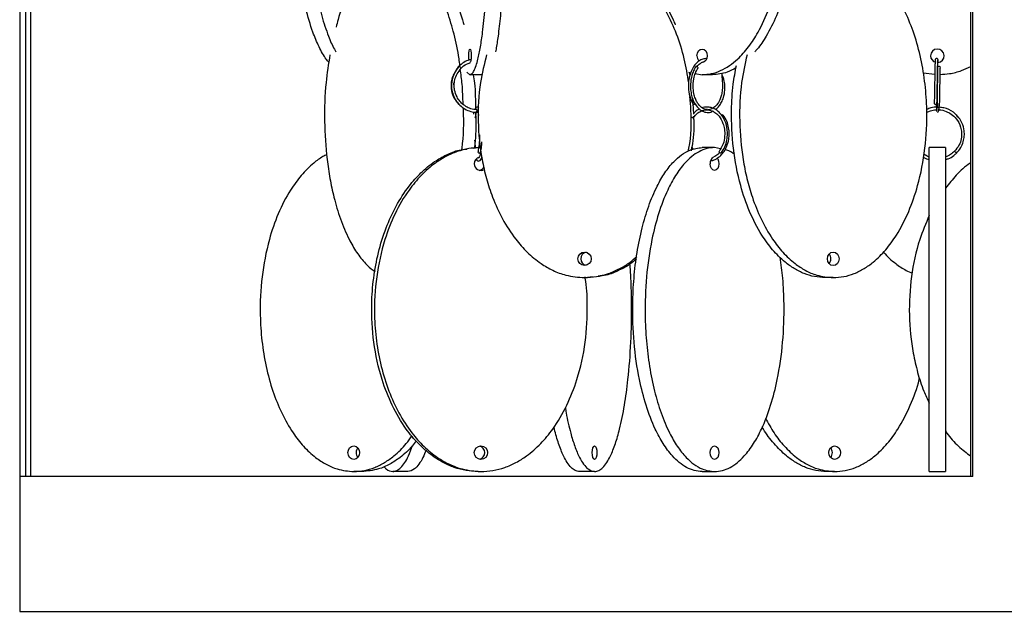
# Model space of a CAD drawing. Header units: millimetres. Extents: x 331 to 1634, y 417 to 1709.
# Tile 1 of 142: x 424 to 606, y 417 to 527. Entities that reach past the tile are written whole.
import ezdxf

# ---------------------------------------------------------------- set-up
doc = ezdxf.new("R2010")
doc.units = ezdxf.units.MM

msp = doc.modelspace()

# ---------------------------------------------------------------- linework, layer by layer
at = {"color": 7, "linetype": 'Continuous', "lineweight": 25}
for p, q in [((599.99, 442.16), (599.99, 671.7)), ((423.7, 442.16), (423.7, 544.27)), ((424.7, 442.16), (424.7, 538.75)), ((425.65, 442.16), (425.65, 535.85)), ((599.61, 442.16), (599.61, 536.08)), ((506.34, 516.99), (506.91, 516.55)), ((509.17, 516.55), (506.91, 516.55)), ((547.36, 516.99), (547.78, 516.92)), ((547.51, 516.97), (547.63, 516.41)), ((548.62, 516.77), (549.88, 516.55)), ((551.81, 516.55), (549.88, 516.55)), ((590.79, 516.9), (592.94, 516.62)), ((503.93, 514.65), (503.94, 515.04)), ((548.1, 512.22), (548.26, 509.25)), ((596.6, 508.73), (596.76, 508.53)), ((597.15, 508.82), (596.95, 509.09)), ((507.49, 502.93), (508.42, 503.05)), ((508.94, 503.05), (508.42, 503.05)), ((548.27, 502.71), (547.98, 503.2)), ((552.19, 503.05), (549.89, 503.05)), ((553.27, 502.83), (552.19, 503.05)), ((594.92, 503.05), (591.92, 503.05)), ((528.13, 478.96), (528.65, 478.96)), ((529.59, 479.09), (528.65, 478.96)), ((574.14, 478.96), (572.64, 478.96)), ((486.91, 443.05), (485.41, 443.05)), ((495.43, 443.05), (492.61, 443.05)), ((508.42, 443.05), (508.94, 443.05)), ((529.99, 443.05), (527.17, 443.05)), ((549.89, 443.05), (552.19, 443.05)), ((574.41, 443.05), (572.91, 443.05)), ((591.92, 443.05), (594.92, 443.05)), ((423.58, 442.16), (423.58, 417.16)), ((599.99, 442.16), (423.58, 442.16)), ((423.58, 417.16), (678.58, 417.16))]:
    msp.add_line(p, q, dxfattribs=at)
at = {"color": 7, "linetype": 'Continuous', "lineweight": 25, "flags": 128}
for points in [[(506.69, 520.05), (506.71, 520.53), (506.76, 520.94), (506.83, 521.21), (506.91, 521.3), (506.99, 521.21), (507.06, 520.94), (507.11, 520.53), (507.13, 520.05), (507.11, 519.57), (507.06, 519.17), (506.99, 518.9), (506.91, 518.8), (506.89, 518.81)], [(548.92, 520.05), (549, 520.53), (549.21, 520.94), (549.52, 521.21), (549.88, 521.3), (550.25, 521.21), (550.56, 520.94), (550.77, 520.53), (550.84, 520.05), (550.77, 519.57), (550.56, 519.17), (550.25, 518.9), (549.88, 518.8), (549.81, 518.81)], [(506.74, 519.24), (506.71, 519.57), (506.69, 520.05)], [(505.23, 517.78), (505.28, 517.75), (505.3, 517.73), (505.31, 517.75), (505.28, 517.78), (505.23, 517.84), (505.17, 517.91), (505.1, 517.98), (505.04, 518.03), (504.99, 518.07), (504.96, 518.09), (504.96, 518.09)], [(549.11, 517.76), (549.13, 517.78), (549.14, 517.84), (549.11, 517.91), (549.05, 517.98), (548.97, 518.03), (548.88, 518.07), (548.8, 518.09)], [(593.97, 517.9), (593.97, 517.91), (593.95, 517.98), (593.89, 518.03), (593.81, 518.07), (593.72, 518.09)], [(593.09, 511.02), (593, 511.03), (592.92, 511.07), (592.86, 511.13), (592.84, 511.2), (592.84, 511.2)], [(593.34, 511.2), (593.34, 511.19), (593.32, 511.12), (593.27, 511.07), (593.19, 511.03), (593.09, 511.02)], [(508.68, 502.02), (508.58, 502.03), (508.5, 502.07), (508.43, 502.13), (508.4, 502.2), (508.41, 502.26)], [(553.35, 502.02), (553.28, 502.03), (553.19, 502.07), (553.12, 502.13), (553.05, 502.2), (553.01, 502.26), (553, 502.32), (553.01, 502.35)], [(596.95, 502.02), (596.94, 502.03), (596.9, 502.07), (596.85, 502.13), (596.78, 502.2), (596.71, 502.26), (596.65, 502.32), (596.61, 502.36), (596.6, 502.37), (596.61, 502.36), (596.65, 502.32), (596.71, 502.26), (596.77, 502.19), (596.84, 502.12), (596.9, 502.07), (596.94, 502.03), (596.95, 502.02)], [(552.64, 501.09), (552.76, 500.94), (552.93, 500.53), (552.99, 500.05), (552.93, 499.57), (552.76, 499.17), (552.5, 498.9), (552.19, 498.8), (551.88, 498.9), (551.62, 499.17), (551.45, 499.57), (551.38, 500.05), (551.38, 500.05)], [(575.23, 482.46), (575.14, 481.98), (574.91, 481.58), (574.56, 481.3), (574.14, 481.21), (573.73, 481.3), (573.38, 481.58), (573.14, 481.98), (573.06, 482.46), (573.14, 482.94), (573.38, 483.34), (573.73, 483.61), (574.14, 483.71), (574.56, 483.61), (574.91, 483.34), (575.14, 482.94), (575.23, 482.46)], [(484.33, 446.55), (484.41, 447.03), (484.65, 447.44), (485, 447.71), (485.41, 447.8), (485.83, 447.71), (486.18, 447.44), (486.41, 447.03), (486.5, 446.55), (486.41, 446.07), (486.18, 445.67), (485.83, 445.4), (485.41, 445.3), (485, 445.4), (484.65, 445.67), (484.41, 446.07), (484.33, 446.55)], [(530.41, 446.55), (530.38, 446.07), (530.29, 445.67), (530.15, 445.4), (529.99, 445.3), (529.82, 445.4), (529.68, 445.67), (529.59, 446.07), (529.56, 446.55), (529.59, 447.03), (529.68, 447.44), (529.82, 447.71), (529.99, 447.8), (530.15, 447.71), (530.29, 447.44), (530.38, 447.03), (530.41, 446.55)], [(551.38, 446.55), (551.45, 447.03), (551.62, 447.44), (551.88, 447.71), (552.19, 447.8), (552.5, 447.71), (552.76, 447.44), (552.93, 447.03), (552.99, 446.55), (552.93, 446.07), (552.76, 445.67), (552.5, 445.4), (552.19, 445.3), (551.88, 445.4), (551.62, 445.67), (551.45, 446.07), (551.38, 446.55)], [(575.5, 446.55), (575.41, 446.07), (575.18, 445.67), (574.83, 445.4), (574.41, 445.3), (574, 445.4), (573.65, 445.67), (573.41, 446.07), (573.33, 446.55), (573.41, 447.03), (573.65, 447.44), (574, 447.71), (574.41, 447.8), (574.83, 447.71), (575.18, 447.44), (575.41, 447.03), (575.5, 446.55)]]:
    msp.add_lwpolyline(points, dxfattribs=at)
at = {"color": 7, "linetype": 'Continuous', "lineweight": 25}
for centre in [(528.12, 482.46), (508.95, 446.55)]:
    msp.add_circle(centre, 1.24, dxfattribs=at)
for centre, radius, start, end in [((593.42, 520.05), 1.25, 273.7082, 180), ((550.3, 520.01), 1.38, 178.0592, 223.4698), ((593.42, 520.05), 1.25, 180, 255.9481), ((593.68, 517.87), 0.222, 81.2541, 167.1118), ((548.3, 511.42), 0.401, 273.3421, 318.1963), ((553.79, 508.67), 0.418, 96.413, 134.2266), ((508.96, 500.06), 1.25, 106.4845, 180.3479), ((508.71, 502.21), 0.194, 260.5303, 339.8194), ((552.59, 500.2), 1.22, 119.3101, 187.186), ((508.94, 500.04), 1.23, 179.2433, 302.1926), ((508.41, 500.03), 1.23, 282.5205, 332.0377), ((528.67, 482.46), 1.25, 102.9051, 257.0949), ((572.4, 482.48), 1.32, 358.9847, 41.5145), ((572.4, 482.44), 1.32, 318.4855, 1.0153), ((487.16, 446.58), 1.32, 138.4855, 181.0153), ((487.16, 446.53), 1.32, 178.9847, 221.5145), ((508.4, 446.55), 1.25, 282.9051, 77.0949), ((572.67, 446.58), 1.32, 358.9847, 41.5145), ((572.67, 446.53), 1.32, 318.4855, 1.0153)]:
    msp.add_arc(centre, radius, start, end, dxfattribs=at)
for points, knots in [([(480.81, 518.84), (480.65, 519.03), (479.98, 519.82), (478.96, 521.68), (477.65, 524.78), (476.48, 528.77), (475.41, 534.16), (474.71, 540.48), (474.54, 546.82), (474.75, 552.38), (475.19, 557.11), (475.91, 561.58), (476.7, 565.22), (477.37, 567.15), (477.62, 567.86)], [0, 0, 0, 0, 0.0210207, 0.0861203, 0.151324, 0.2461943, 0.341217, 0.4722583, 0.6033975, 0.6921436, 0.7811394, 0.8697805, 0.9521767, 1, 1, 1, 1]), ([(477.95, 557.44), (477.75, 555.87), (477.25, 551.97), (477.13, 545.54), (477.42, 539.58), (477.96, 534.89), (478.57, 531.18), (479.45, 527.36), (480.58, 523.98), (481.49, 521.78), (482.01, 520.96), (482.1, 520.81)], [0, 0, 0, 0, 0.123623, 0.306275, 0.486499, 0.579366, 0.67221, 0.784196, 0.898481, 0.981504, 1, 1, 1, 1]), ([(513.26, 552.85), (513.26, 552.8), (513.35, 550.41), (513.35, 545.53), (513.26, 539.58), (513.07, 534.89), (512.86, 531.18), (512.56, 527.36), (512.16, 523.98), (511.85, 521.78), (511.67, 520.96), (511.63, 520.81)], [0, 0, 0, 0, 0.004641, 0.212091, 0.416783, 0.522258, 0.627708, 0.754897, 0.884698, 0.978993, 1, 1, 1, 1]), ([(567.03, 547.69), (567.07, 546.97), (567.24, 543.89), (566.78, 539.57), (565.98, 534.89), (565.03, 531.18), (563.69, 527.36), (561.96, 523.98), (560.57, 521.78), (559.77, 520.96), (559.62, 520.81)], [0, 0, 0, 0, 0.073743, 0.314377, 0.438372, 0.562338, 0.71186, 0.864452, 0.975304, 1, 1, 1, 1]), ([(506.91, 516.55), (507.04, 516.59), (507.3, 516.67), (507.69, 517.26), (508.06, 518.18), (508.46, 519.61), (508.87, 521.66), (509.32, 524.78), (509.73, 528.77), (510.1, 534.16), (510.33, 539.63), (510.35, 543.49), (510.35, 544.98)], [0, 0, 0, 0, 0.059844, 0.119713, 0.180293, 0.240917, 0.333418, 0.426066, 0.560868, 0.695887, 0.882085, 1, 1, 1, 1]), ([(549.88, 516.55), (550.46, 516.59), (551.63, 516.67), (553.33, 517.26), (554.95, 518.18), (556.72, 519.61), (558.54, 521.66), (560.54, 524.78), (562.34, 528.77), (563.95, 534.16), (564.92, 539.32), (565.01, 542.88), (565.04, 544.07)], [0, 0, 0, 0, 0.061326, 0.122678, 0.184758, 0.246884, 0.341676, 0.436619, 0.57476, 0.713123, 0.903933, 1, 1, 1, 1]), ([(547.4, 515.04), (547.16, 516.53), (546.66, 519.61), (545.27, 524), (543.39, 528.16), (541.19, 531.58), (538.76, 534.33), (536.41, 536.28), (534, 537.66), (531.32, 538.71), (529.3, 538.87), (528.13, 538.96)], [0, 0, 0, 0, 0.13546, 0.2783915, 0.4112532, 0.5439442, 0.6425995, 0.7411133, 0.8173336, 0.8934772, 1, 1, 1, 1]), ([(528.65, 538.96), (529.4, 538.92), (530.89, 538.84), (533.08, 538.25), (535.16, 537.33), (537.44, 535.9), (539.78, 533.85), (542.32, 530.72), (544.06, 527.98), (544.78, 526.08), (544.9, 525.77)], [0, 0, 0, 0, 0.101964, 0.20397, 0.307187, 0.410481, 0.568085, 0.725942, 0.955621, 1, 1, 1, 1]), ([(574.14, 478.96), (574.8, 479), (576.12, 479.08), (578.04, 479.67), (579.87, 480.59), (581.88, 482.02), (583.93, 484.07), (586.19, 487.19), (588.22, 491.17), (590.07, 496.57), (591.28, 502.89), (591.58, 509.23), (591.21, 514.79), (590.44, 519.52), (589.22, 524), (587.56, 528.16), (585.63, 531.58), (583.49, 534.33), (581.43, 536.28), (579.31, 537.65), (577.49, 538.52), (576.28, 538.65), (575.82, 538.7)], [0, 0, 0, 0, 0.029457, 0.058926, 0.088744, 0.118585, 0.164116, 0.20972, 0.276073, 0.342532, 0.434183, 0.525902, 0.587972, 0.650216, 0.712212, 0.76984, 0.827394, 0.870186, 0.912916, 0.945976, 0.979003, 1, 1, 1, 1]), ([(488.28, 536.96), (487.97, 536.68), (487.01, 535.81), (485.6, 533.85), (483.94, 530.75), (482.76, 527.86), (482.25, 525.81), (482.14, 525.34)], [0, 0, 0, 0, 0.110508, 0.33722, 0.570348, 0.900837, 1, 1, 1, 1]), ([(505.05, 518.19), (505, 518.63), (504.77, 520.64), (504.03, 523.99), (502.82, 528.17), (501.36, 531.55), (500.15, 533.8), (499.43, 534.68), (499.27, 534.88)], [0, 0, 0, 0, 0.069011, 0.317334, 0.548163, 0.778696, 0.950096, 1, 1, 1, 1]), ([(501.11, 535.47), (501.54, 534.93), (502.56, 533.65), (504.07, 530.7), (505.21, 527.98), (505.68, 526.08), (505.76, 525.77)], [0, 0, 0, 0, 0.21131, 0.499561, 0.918963, 1, 1, 1, 1]), ([(481.01, 520.22), (480.73, 518.52), (480.07, 514.5), (479.9, 507.95), (480.27, 501.98), (480.97, 497.3), (481.76, 493.59), (482.89, 489.78), (484.32, 486.36), (485.91, 483.58), (487.44, 481.69), (488.61, 480.54), (489.23, 480.2), (489.34, 480.14)], [0, 0, 0, 0, 0.115562, 0.273872, 0.430078, 0.510568, 0.59104, 0.688101, 0.787155, 0.859114, 0.932771, 0.988308, 1, 1, 1, 1]), ([(509.99, 520.22), (509.56, 518.52), (508.54, 514.5), (508.28, 507.95), (508.85, 501.98), (509.92, 497.3), (511.13, 493.59), (512.86, 489.78), (515.05, 486.36), (517.49, 483.59), (519.82, 481.65), (522.24, 480.26), (524.92, 479.21), (526.95, 479.05), (528.13, 478.96)], [0, 0, 0, 0, 0.102816, 0.243665, 0.382642, 0.454254, 0.52585, 0.612206, 0.700334, 0.764356, 0.829889, 0.879301, 0.930007, 1, 1, 1, 1]), ([(550.75, 519.54), (550.51, 519.52), (550, 519.49), (549.24, 519.09), (548.4, 518.28), (547.76, 517.08), (547.39, 515.6), (547.3, 514.12), (547.52, 512.47), (547.98, 511.55), (548.23, 511.06)], [0, 0, 0, 0, 0.089295, 0.18936, 0.298172, 0.46557, 0.574474, 0.699854, 0.841684, 1, 1, 1, 1]), ([(558.19, 520.22), (557.81, 518.52), (556.92, 514.5), (556.69, 507.95), (557.19, 501.98), (558.13, 497.3), (559.2, 493.59), (560.72, 489.78), (562.64, 486.36), (564.79, 483.59), (566.84, 481.65), (568.97, 480.26), (571.33, 479.21), (573.11, 479.05), (574.14, 478.96)], [0, 0, 0, 0, 0.102816, 0.243665, 0.382642, 0.454254, 0.52585, 0.612206, 0.700334, 0.764356, 0.829889, 0.879301, 0.930007, 1, 1, 1, 1]), ([(593.54, 519.29), (593.53, 519.32), (593.53, 519.37), (593.49, 519.43), (593.45, 519.48), (593.39, 519.53), (593.32, 519.55), (593.25, 519.55), (593.17, 519.53), (593.11, 519.49), (593.07, 519.44), (593.05, 519.4), (593.03, 519.35), (593.03, 519.32), (593.03, 519.3)], [0, 0, 0, 0, 0.10002, 0.193665, 0.278851, 0.354788, 0.479756, 0.578114, 0.676547, 0.78145, 0.836188, 0.891454, 0.946364, 1, 1, 1, 1]), ([(504.95, 518.09), (504.68, 517.77), (504.18, 517.18), (503.62, 515.9), (503.42, 514.49), (503.66, 513.1), (504.13, 512), (504.82, 511.07), (505.71, 510.32), (506.76, 509.8), (507.73, 509.55), (508.32, 509.58), (508.54, 509.59)], [0, 0, 0, 0, 0.104486, 0.197563, 0.348823, 0.455898, 0.550923, 0.648267, 0.74729, 0.846383, 0.945489, 1, 1, 1, 1]), ([(508.24, 510.09), (508.03, 510.09), (507.47, 510.11), (506.6, 510.4), (505.73, 510.92), (505.02, 511.61), (504.42, 512.52), (504.06, 513.54), (503.97, 514.63), (504.1, 515.66), (504.5, 516.77), (505.03, 517.4), (505.31, 517.73)], [0, 0, 0, 0, 0.062244, 0.164036, 0.263788, 0.357479, 0.448492, 0.579424, 0.664855, 0.763448, 0.875168, 1, 1, 1, 1]), ([(507.12, 519.33), (506.92, 519.3), (506.36, 519.19), (505.47, 518.63), (504.62, 517.97), (504.32, 517.34), (504.23, 517.15)], [0, 0, 0, 0, 0.1576628, 0.456175, 0.8335355, 1, 1, 1, 1]), ([(505.65, 511.06), (505.61, 512.3), (505.55, 514.5), (505.25, 516.64), (505.12, 517.57)], [0, 0, 0, 0, 0.5668, 1, 1, 1, 1]), ([(505.3, 517.75), (505.44, 517.9), (505.88, 518.39), (506.5, 518.6), (506.93, 518.75)], [0, 0, 0, 0, 0.311434, 1, 1, 1, 1]), ([(548.72, 518.06), (548.56, 517.8), (548.27, 517.29), (547.89, 516.2), (547.69, 514.9), (547.75, 513.56), (547.98, 512.45), (548.35, 511.45), (548.93, 510.55), (549.7, 509.85), (550.58, 509.53), (551.31, 509.51), (551.71, 509.73), (551.83, 509.8)], [0, 0, 0, 0, 0.080303, 0.153548, 0.2785722, 0.3798206, 0.4609571, 0.5439851, 0.6451315, 0.7493262, 0.8520745, 0.9566843, 1, 1, 1, 1]), ([(550.81, 510.1), (550.66, 510.11), (550.24, 510.13), (549.63, 510.54), (549.08, 511.19), (548.68, 511.95), (548.37, 512.86), (548.17, 514.18), (548.26, 515.6), (548.61, 516.87), (548.94, 517.45), (549.11, 517.76)], [0, 0, 0, 0, 0.073366, 0.200163, 0.311497, 0.393393, 0.487463, 0.610396, 0.780263, 0.884043, 1, 1, 1, 1]), ([(548.91, 517.99), (548.93, 518.02), (549.09, 518.29), (549.49, 518.61), (549.96, 518.91), (550.25, 518.97), (550.35, 518.99)], [0, 0, 0, 0, 0.046885, 0.439619, 0.809005, 1, 1, 1, 1]), ([(556.15, 517.81), (555.61, 517.52), (554.23, 516.76), (552.73, 516.63), (551.81, 516.55)], [0, 0, 0, 0, 0.387808, 1, 1, 1, 1]), ([(572.64, 478.96), (571.99, 479), (570.67, 479.08), (568.74, 479.67), (566.91, 480.59), (564.91, 482.02), (562.86, 484.07), (560.6, 487.19), (558.56, 491.17), (556.72, 496.57), (555.51, 502.89), (555.23, 509.23), (555.51, 514.37), (556.01, 517.09), (556.22, 518.24)], [0, 0, 0, 0, 0.046492, 0.093002, 0.140065, 0.187163, 0.259025, 0.331001, 0.435726, 0.540619, 0.685272, 0.830033, 0.927997, 1, 1, 1, 1]), ([(593.03, 519.31), (593.03, 519.3), (593.01, 519.26), (592.99, 518.81), (592.97, 518.02), (592.94, 516.9), (592.92, 515.52), (592.9, 514), (592.87, 512.45), (592.85, 511.62), (592.84, 511.2)], [0, 0, 0, 0, 0.095885, 0.209663, 0.328581, 0.452606, 0.581768, 0.716054, 0.855451, 1, 1, 1, 1]), ([(593.34, 511.19), (593.35, 511.5), (593.36, 512.13), (593.38, 513.32), (593.41, 514.66), (593.43, 516.04), (593.45, 517.35), (593.48, 518.43), (593.5, 519.15), (593.52, 519.22), (593.53, 519.25)], [0, 0, 0, 0, 0.108846, 0.222918, 0.342197, 0.466633, 0.596227, 0.730914, 0.870669, 1, 1, 1, 1]), ([(593.47, 517.92), (593.46, 517.46), (593.44, 516.64), (593.42, 515.25), (593.4, 514.16), (593.38, 513.23), (593.37, 512.28), (593.4, 511.29), (593.47, 510.55), (593.51, 510.41), (593.52, 510.37)], [0, 0, 0, 0, 0.183423, 0.331712, 0.444774, 0.527446, 0.632146, 0.771202, 0.942666, 1, 1, 1, 1]), ([(593.47, 509.56), (593.5, 509.58), (593.57, 509.62), (593.68, 509.98), (593.84, 510.81), (593.86, 512.02), (593.88, 513.31), (593.91, 514.66), (593.93, 516), (593.95, 517.12), (593.96, 517.64), (593.97, 517.9)], [0, 0, 0, 0, 0.085719, 0.163507, 0.293664, 0.46019, 0.548894, 0.668391, 0.818496, 0.905407, 1, 1, 1, 1]), ([(593.56, 518.84), (593.56, 518.85), (593.56, 519.02), (593.55, 519.22), (593.54, 519.28), (593.53, 519.32)], [0, 0, 0, 0, 0.034928, 0.517286, 1, 1, 1, 1]), ([(593.94, 516.6), (594.52, 516.63), (595.87, 516.71), (597.79, 517.21), (599.04, 517.79), (599.61, 518.06)], [0, 0, 0, 0, 0.296805, 0.682741, 1, 1, 1, 1]), ([(504.08, 516.86), (503.91, 516.58), (503.54, 515.97), (503.38, 514.82), (503.45, 513.54), (503.9, 512.17), (504.52, 511.41), (504.84, 511.02)], [0, 0, 0, 0, 0.151828, 0.33406, 0.536204, 0.758178, 1, 1, 1, 1]), ([(507.52, 516.55), (507.6, 516.04), (507.93, 513.93), (507.93, 511.75), (507.92, 510.11)], [0, 0, 0, 0, 0.24392, 1, 1, 1, 1]), ([(553.5, 516.76), (553.51, 516.53), (553.56, 515.84), (553.68, 514.74), (553.61, 513.56), (553.42, 512.63), (553.11, 511.76), (552.6, 510.9), (551.9, 510.3), (551.32, 510.03), (551.01, 510.07), (550.95, 510.08)], [0, 0, 0, 0, 0.079372, 0.236008, 0.360157, 0.453369, 0.548069, 0.685952, 0.831615, 0.968544, 1, 1, 1, 1]), ([(552.37, 510.08), (552.61, 510.28), (553.02, 510.66), (553.5, 511.45), (553.89, 512.42), (554.11, 513.5), (554.11, 514.63), (553.98, 515.49), (553.77, 516.12), (553.63, 516.37), (553.58, 516.46)], [0, 0, 0, 0, 0.162566, 0.287906, 0.428536, 0.615518, 0.737417, 0.879556, 0.958347, 1, 1, 1, 1]), ([(547.31, 502.4), (547.35, 502.57), (547.91, 505.05), (547.96, 508.47), (547.69, 511.66), (547.62, 512.49)], [0, 0, 0, 0, 0.051498, 0.752199, 1, 1, 1, 1]), ([(505.41, 502.64), (505.42, 502.73), (505.77, 505.13), (505.81, 507.77), (505.69, 510.27), (505.68, 510.4)], [0, 0, 0, 0, 0.035457, 0.946758, 1, 1, 1, 1]), ([(508.58, 510.33), (508.54, 510.39), (508.47, 510.51), (508.22, 510.57), (508.05, 510.52), (507.91, 510.26), (507.83, 510.11)], [0, 0, 0, 0, 0.181853, 0.340661, 0.645807, 1, 1, 1, 1]), ([(553.41, 502.04), (553.65, 502.41), (554.13, 503.13), (554.49, 504.41), (554.6, 505.63), (554.47, 507), (554.02, 508.33), (553.27, 509.4), (552.5, 510.05), (551.75, 510.42), (550.95, 510.57), (550.33, 510.59), (549.99, 510.43), (549.94, 510.41)], [0, 0, 0, 0, 0.114232, 0.218864, 0.313951, 0.399507, 0.541563, 0.650453, 0.736981, 0.819337, 0.89004, 0.984101, 1, 1, 1, 1]), ([(593.48, 510.55), (593.05, 510.54), (592.34, 510.51), (591.7, 510.21), (591.45, 510.09)], [0, 0, 0, 0, 0.607753, 1, 1, 1, 1]), ([(593.22, 511.04), (593.23, 510.71), (593.25, 510.18), (593.27, 509.81), (593.28, 509.78), (593.28, 509.76)], [0, 0, 0, 0, 0.443979, 0.718417, 1, 1, 1, 1]), ([(596.95, 502.02), (597.24, 502.35), (597.78, 502.98), (598.24, 504.09), (598.43, 505.15), (598.41, 506.34), (598.08, 507.52), (597.38, 508.7), (596.3, 509.75), (594.99, 510.4), (594.05, 510.49), (593.76, 510.52)], [0, 0, 0, 0, 0.114226, 0.218123, 0.311677, 0.394879, 0.52976, 0.628569, 0.753479, 0.922395, 1, 1, 1, 1]), ([(507.64, 509.64), (507.62, 509.59), (507.58, 509.48), (507.56, 509.32), (507.54, 509.23)], [0, 0, 0, 0, 0.4006448, 1, 1, 1, 1]), ([(507.94, 509.58), (507.96, 509.03), (508.06, 506.89), (507.95, 504.65), (507.75, 503.02), (507.74, 502.96)], [0, 0, 0, 0, 0.249033, 0.971544, 1, 1, 1, 1]), ([(507.95, 508.71), (508.01, 509.06), (508.11, 509.67), (508.26, 510.03), (508.23, 510.07), (508.23, 510.03), (508.35, 509.76), (508.45, 509.37), (508.5, 509.04), (508.5, 509)], [0, 0, 0, 0, 0.227181, 0.38929, 0.555867, 0.677908, 0.811007, 0.974954, 1, 1, 1, 1]), ([(548.28, 508.85), (548.3, 508.54), (548.42, 506.64), (548.23, 504.49), (547.89, 502.69), (547.85, 502.47)], [0, 0, 0, 0, 0.143288, 0.892333, 1, 1, 1, 1]), ([(549.42, 510.18), (549.27, 510.13), (548.83, 509.96), (548.49, 509.54), (548.26, 509.25)], [0, 0, 0, 0, 0.3274304, 1, 1, 1, 1]), ([(548.31, 508.6), (548.52, 508.86), (548.9, 509.35), (549.75, 509.91), (550.72, 510.13), (551.68, 509.93), (552.42, 509.49), (553.16, 508.76), (553.73, 507.73), (554.06, 506.43), (554.1, 505.11), (553.82, 503.62), (553.29, 502.79), (553.01, 502.35)], [0, 0, 0, 0, 0.080128, 0.151204, 0.266283, 0.353067, 0.426095, 0.495865, 0.611218, 0.68885, 0.779569, 0.883304, 1, 1, 1, 1]), ([(551.49, 500.62), (551.54, 500.63), (551.9, 500.65), (552.54, 500.96), (553.32, 501.53), (553.95, 502.3), (554.49, 503.3), (554.82, 504.43), (554.91, 505.64), (554.82, 506.77), (554.48, 508), (554.04, 508.7), (553.8, 509.07)], [0, 0, 0, 0, 0.017367, 0.124474, 0.229288, 0.327552, 0.422854, 0.559827, 0.649183, 0.75233, 0.869262, 1, 1, 1, 1]), ([(591.43, 509.56), (591.6, 509.64), (592.05, 509.88), (592.73, 510.03), (593.24, 510.03), (593.42, 510.03)], [0, 0, 0, 0, 0.2695453, 0.7333986, 1, 1, 1, 1]), ([(593.68, 510.04), (593.69, 510.04), (594.17, 510.05), (594.98, 509.82), (596.07, 509.25), (597.07, 508.33), (597.72, 507.1), (597.95, 505.8), (597.88, 504.64), (597.47, 503.41), (596.9, 502.73), (596.6, 502.37)], [0, 0, 0, 0, 0.004288, 0.138602, 0.236985, 0.361365, 0.529581, 0.630651, 0.742766, 0.86588, 1, 1, 1, 1]), ([(508.7, 505.44), (508.7, 505.36), (508.7, 504.76), (508.61, 503.57), (508.48, 502.7), (508.41, 502.25)], [0, 0, 0, 0, 0.0701336, 0.5099712, 1, 1, 1, 1]), ([(508.51, 503.01), (507.91, 502.98), (506.56, 502.91), (504.51, 502.34), (502.43, 501.43), (500.15, 500), (497.82, 497.94), (495.24, 494.82), (492.93, 490.84), (490.84, 485.44), (489.46, 479.12), (489.12, 472.78), (489.53, 467.22), (490.41, 462.49), (491.8, 458.01), (493.68, 453.86), (495.88, 450.43), (498.31, 447.68), (500.66, 445.73), (503.07, 444.35), (505.75, 443.3), (507.77, 443.14), (508.94, 443.05)], [0, 0, 0, 0, 0.023322, 0.052227, 0.081474, 0.110744, 0.155403, 0.200133, 0.265215, 0.330401, 0.420296, 0.510259, 0.57114, 0.632192, 0.693, 0.749525, 0.805976, 0.847948, 0.88986, 0.922287, 0.954681, 1, 1, 1, 1]), ([(507.98, 502.99), (507.97, 503.02), (507.91, 503.43), (507.87, 503.93), (507.83, 504.41), (507.83, 504.42)], [0, 0, 0, 0, 0.073657, 0.984169, 1, 1, 1, 1]), ([(508.89, 502.14), (508.96, 502.52), (509.06, 503.11), (509.11, 503.84), (509.13, 504.09)], [0, 0, 0, 0, 0.660217, 1, 1, 1, 1]), ([(549.89, 443.05), (549.4, 443.09), (548.43, 443.17), (547, 443.76), (545.64, 444.68), (544.15, 446.11), (542.63, 448.16), (540.95, 451.28), (539.44, 455.27), (538.07, 460.66), (537.17, 466.98), (536.95, 473.32), (537.22, 478.88), (537.79, 483.61), (538.7, 488.09), (539.93, 492.25), (541.37, 495.68), (542.95, 498.43), (544.48, 500.37), (546.06, 501.75), (547.81, 502.8), (549.12, 502.96), (549.89, 503.05)], [0, 0, 0, 0, 0.0287324, 0.0574768, 0.0865624, 0.1156695, 0.160081, 0.2045635, 0.2692848, 0.3341101, 0.4235075, 0.5129719, 0.5735152, 0.6342289, 0.6947006, 0.750912, 0.8070511, 0.8487904, 0.8904698, 0.9227172, 0.9549322, 1, 1, 1, 1]), ([(552.19, 503.05), (551.7, 503.01), (550.72, 502.94), (549.29, 502.34), (547.94, 501.42), (546.45, 500), (544.93, 497.94), (543.25, 494.82), (541.74, 490.84), (540.37, 485.44), (539.47, 479.12), (539.25, 472.78), (539.52, 467.22), (540.09, 462.49), (541, 458.01), (542.23, 453.86), (543.66, 450.43), (545.25, 447.68), (546.78, 445.73), (548.35, 444.35), (550.1, 443.3), (551.42, 443.14), (552.19, 443.05)], [0, 0, 0, 0, 0.0287324, 0.0574768, 0.0865624, 0.1156695, 0.160081, 0.2045635, 0.2692848, 0.3341101, 0.4235075, 0.5129719, 0.5735152, 0.6342289, 0.6947006, 0.750912, 0.8070511, 0.8487904, 0.8904698, 0.9227172, 0.9549322, 1, 1, 1, 1]), ([(591.92, 443.05), (591.92, 443.09), (591.92, 443.17), (591.92, 443.76), (591.92, 444.68), (591.92, 446.11), (591.92, 448.16), (591.92, 451.28), (591.92, 455.27), (591.92, 460.66), (591.92, 466.98), (591.92, 473.32), (591.92, 478.88), (591.92, 483.61), (591.92, 488.09), (591.92, 492.25), (591.92, 495.68), (591.92, 498.43), (591.92, 500.37), (591.92, 501.75), (591.92, 502.8), (591.92, 502.96), (591.92, 503.05)], [0, 0, 0, 0, 0.0287324, 0.0574768, 0.0865624, 0.1156695, 0.160081, 0.2045635, 0.2692848, 0.3341101, 0.4235075, 0.5129719, 0.5735152, 0.6342289, 0.6947006, 0.750912, 0.8070511, 0.8487904, 0.8904698, 0.9227172, 0.9549322, 1, 1, 1, 1]), ([(594.92, 503.05), (594.92, 503.01), (594.92, 502.94), (594.92, 502.34), (594.92, 501.42), (594.92, 500), (594.92, 497.94), (594.92, 494.82), (594.92, 490.84), (594.92, 485.44), (594.92, 479.12), (594.92, 472.78), (594.92, 467.22), (594.92, 462.49), (594.92, 458.01), (594.92, 453.86), (594.92, 450.43), (594.92, 447.68), (594.92, 445.73), (594.92, 444.35), (594.92, 443.3), (594.92, 443.14), (594.92, 443.05)], [0, 0, 0, 0, 0.0287324, 0.0574768, 0.0865624, 0.1156695, 0.160081, 0.2045635, 0.2692848, 0.3341101, 0.4235075, 0.5129719, 0.5735152, 0.6342289, 0.6947006, 0.750912, 0.8070511, 0.8487904, 0.8904698, 0.9227172, 0.9549322, 1, 1, 1, 1]), ([(480.41, 501.73), (480.18, 501.62), (479.32, 501.21), (477.69, 499.98), (475.63, 497.95), (473.37, 494.82), (471.33, 490.84), (469.49, 485.44), (468.28, 479.12), (467.98, 472.78), (468.35, 467.22), (469.11, 462.49), (470.33, 458.01), (472, 453.86), (473.93, 450.43), (476.07, 447.68), (478.13, 445.73), (480.25, 444.35), (482.61, 443.3), (484.38, 443.14), (485.41, 443.05)], [0, 0, 0, 0, 0.012171, 0.043649, 0.091677, 0.139783, 0.209775, 0.27988, 0.376558, 0.473308, 0.538782, 0.60444, 0.669837, 0.730626, 0.791337, 0.836476, 0.88155, 0.916423, 0.951262, 1, 1, 1, 1]), ([(508.42, 443.05), (507.67, 443.09), (506.18, 443.17), (503.99, 443.76), (501.91, 444.68), (499.63, 446.11), (497.3, 448.16), (494.72, 451.28), (492.41, 455.27), (490.32, 460.66), (488.94, 466.98), (488.6, 473.32), (489.01, 478.88), (489.89, 483.61), (491.27, 488.09), (493.16, 492.25), (495.36, 495.68), (497.79, 498.42), (500.13, 500.38), (502.55, 501.74), (504.58, 502.6), (505.91, 502.73), (506.41, 502.78)], [0, 0, 0, 0, 0.0295, 0.059012, 0.088875, 0.118759, 0.164357, 0.210028, 0.276478, 0.343035, 0.43482, 0.526674, 0.588835, 0.65117, 0.713257, 0.77097, 0.828609, 0.871463, 0.914256, 0.947365, 0.98044, 1, 1, 1, 1]), ([(508.07, 500.93), (508.15, 500.78), (508.31, 500.52), (508.67, 500.55), (508.94, 500.77), (509.07, 501.11), (509.12, 501.25)], [0, 0, 0, 0, 0.272374, 0.503087, 0.78353, 1, 1, 1, 1]), ([(508.86, 502.09), (508.82, 501.9), (508.73, 501.51), (508.59, 501.18), (508.54, 501.11), (508.52, 501.08)], [0, 0, 0, 0, 0.33709, 0.68698, 1, 1, 1, 1]), ([(553.12, 502.13), (553.01, 502), (552.7, 501.64), (552.31, 501.44), (552.06, 501.31)], [0, 0, 0, 0, 0.350025, 1, 1, 1, 1]), ([(555.9, 501.76), (555.43, 502.1), (554.86, 502.52), (554.23, 502.63), (554.11, 502.65)], [0, 0, 0, 0, 0.8107754, 1, 1, 1, 1]), ([(590.8, 501.31), (590.83, 501.28), (591.16, 501.03), (591.56, 500.9), (591.92, 500.79)], [0, 0, 0, 0, 0.1096992, 1, 1, 1, 1]), ([(591.92, 501.32), (591.88, 501.33), (591.51, 501.42), (591.18, 501.64), (590.9, 501.83)], [0, 0, 0, 0, 0.111564, 1, 1, 1, 1]), ([(596.6, 502.39), (596.36, 502.17), (595.87, 501.71), (595.24, 501.45), (594.92, 501.31)], [0, 0, 0, 0, 0.475336, 1, 1, 1, 1]), ([(594.92, 500.82), (595.1, 500.87), (595.64, 501.02), (596.34, 501.44), (596.77, 501.88), (596.93, 502.04)], [0, 0, 0, 0, 0.2324, 0.716035, 1, 1, 1, 1]), ([(599.61, 500.24), (599.57, 500.22), (598.56, 499.59), (596.91, 498.05), (595.56, 496.34), (594.92, 495.53)], [0, 0, 0, 0, 0.0198597, 0.5364731, 1, 1, 1, 1]), ([(591.92, 490.47), (591.29, 489), (589.75, 485.39), (588.46, 479.15), (588.05, 472.05), (588.64, 466.07), (589.73, 461.4), (590.69, 458.29), (591.57, 456.47), (591.92, 455.74)], [0, 0, 0, 0, 0.134072, 0.329226, 0.529966, 0.728038, 0.830102, 0.932141, 1, 1, 1, 1]), ([(583.44, 483.71), (583.45, 483.69), (584.11, 482.85), (585.52, 481.68), (587.31, 480.4), (588.4, 479.98), (588.79, 479.83)], [0, 0, 0, 0, 0.011412, 0.4605392, 0.8080293, 1, 1, 1, 1]), ([(528.13, 478.96), (528.88, 479), (530.37, 479.08), (532.57, 479.67), (534.64, 480.6), (536.42, 481.65), (537.37, 482.54), (537.77, 482.9)], [0, 0, 0, 0, 0.21097, 0.422028, 0.635592, 0.849313, 1, 1, 1, 1]), ([(529.99, 443.05), (530.25, 443.09), (530.77, 443.17), (531.53, 443.76), (532.25, 444.68), (533.04, 446.11), (533.85, 448.16), (534.74, 451.28), (535.55, 455.27), (536.27, 460.66), (536.76, 466.98), (536.86, 473.32), (536.76, 478.18), (536.59, 480.61), (536.53, 481.48)], [0, 0, 0, 0, 0.047328, 0.094676, 0.142585, 0.19053, 0.263685, 0.336956, 0.443565, 0.550345, 0.6976, 0.844965, 0.944692, 1, 1, 1, 1]), ([(537.71, 482.41), (537.37, 482.12), (536.4, 481.28), (534.51, 480.29), (532.49, 479.41), (531.16, 479.28), (530.66, 479.23)], [0, 0, 0, 0, 0.167956, 0.489237, 0.810195, 1, 1, 1, 1]), ([(552.19, 443.05), (552.68, 443.09), (553.65, 443.17), (555.08, 443.76), (556.44, 444.68), (557.93, 446.11), (559.45, 448.16), (561.13, 451.28), (562.64, 455.27), (564.01, 460.66), (564.91, 466.98), (565.12, 473.32), (564.89, 478.6), (564.5, 481.45), (564.33, 482.74)], [0, 0, 0, 0, 0.0461004, 0.09222, 0.138887, 0.1855886, 0.2568455, 0.3282165, 0.4320602, 0.5360705, 0.6795063, 0.8230494, 0.9201894, 1, 1, 1, 1]), ([(508.94, 443.05), (509.69, 443.09), (511.19, 443.17), (513.38, 443.76), (515.46, 444.68), (517.74, 446.11), (520.07, 448.16), (522.64, 451.28), (524.95, 455.27), (527.04, 460.66), (528.44, 466.98), (528.71, 473.31), (528.55, 477.37), (528.24, 479.01), (528.22, 479.09)], [0, 0, 0, 0, 0.049854, 0.099729, 0.150195, 0.200699, 0.277758, 0.35494, 0.467239, 0.579718, 0.734832, 0.890063, 0.995112, 1, 1, 1, 1]), ([(574.41, 443.05), (575.07, 443.09), (576.39, 443.17), (578.31, 443.76), (580.14, 444.68), (582.15, 446.11), (584.2, 448.16), (586.47, 451.28), (588.44, 455.28), (589.74, 458.53), (590.08, 460.31), (590.1, 460.41)], [0, 0, 0, 0, 0.0849416, 0.1699187, 0.2559043, 0.3419537, 0.4732472, 0.6047508, 0.7960865, 0.9877294, 1, 1, 1, 1]), ([(524.57, 454.87), (524.61, 454.56), (524.87, 452.89), (525.45, 450.46), (526.29, 447.68), (527.1, 445.75), (527.94, 444.35), (528.87, 443.3), (529.58, 443.14), (529.99, 443.05)], [0, 0, 0, 0, 0.049008, 0.265126, 0.422128, 0.582836, 0.70401, 0.828356, 1, 1, 1, 1]), ([(561.64, 452.93), (562.13, 452), (563.12, 450.13), (565.07, 447.69), (567.11, 445.75), (569.24, 444.35), (571.6, 443.3), (573.38, 443.14), (574.41, 443.05)], [0, 0, 0, 0, 0.176555, 0.35248, 0.532557, 0.668335, 0.807669, 1, 1, 1, 1]), ([(527.17, 443.05), (526.91, 443.09), (526.39, 443.17), (525.63, 443.76), (524.91, 444.68), (524.11, 446.11), (523.32, 448.19), (522.73, 450.04), (522.5, 451.18), (522.47, 451.31)], [0, 0, 0, 0, 0.136598, 0.273252, 0.411528, 0.549907, 0.761045, 0.97252, 1, 1, 1, 1]), ([(572.91, 443.05), (572.26, 443.09), (570.94, 443.17), (569.01, 443.76), (567.19, 444.68), (565.18, 446.11), (563.16, 448.19), (561.67, 450.04), (561.09, 451.18), (561.02, 451.31)], [0, 0, 0, 0, 0.136598, 0.273252, 0.411528, 0.549907, 0.761045, 0.97252, 1, 1, 1, 1]), ([(594.92, 450.58), (595, 450.45), (595.67, 449.4), (597.21, 447.76), (598.83, 446.5), (599.61, 445.89)], [0, 0, 0, 0, 0.069792, 0.556054, 1, 1, 1, 1]), ([(485.41, 443.05), (486.07, 443.09), (487.39, 443.17), (489.31, 443.76), (491.14, 444.68), (493.14, 446.12), (494.86, 447.77), (495.84, 449.17), (496.18, 449.65)], [0, 0, 0, 0, 0.156472, 0.313009, 0.471405, 0.629917, 0.871775, 1, 1, 1, 1]), ([(496.97, 448.7), (496.73, 448.39), (495.85, 447.23), (494.21, 445.76), (492.09, 444.35), (489.73, 443.3), (487.95, 443.14), (486.91, 443.05)], [0, 0, 0, 0, 0.095204, 0.34683, 0.536556, 0.731251, 1, 1, 1, 1]), ([(492.61, 443.05), (492.87, 443.09), (493.39, 443.17), (494.15, 443.76), (494.87, 444.68), (495.62, 445.99), (496.06, 447.19), (496.3, 447.86)], [0, 0, 0, 0, 0.187939, 0.375955, 0.566204, 0.756593, 1, 1, 1, 1]), ([(498.78, 446.99), (498.6, 446.53), (498.2, 445.52), (497.47, 444.36), (496.54, 443.3), (495.84, 443.14), (495.43, 443.05)], [0, 0, 0, 0, 0.195724, 0.429342, 0.669078, 1, 1, 1, 1]), ([(491, 443.96), (491.13, 443.8), (491.64, 443.2), (492.2, 443.12), (492.61, 443.05)], [0, 0, 0, 0, 0.26006, 1, 1, 1, 1])]:
    msp.add_open_spline(points, degree=3, knots=knots, dxfattribs=at)
at = {"color": 1, "linetype": 'Continuous', "lineweight": 25}
for points, knots in [([(507.81, 508.58), (507.84, 508.59), (507.88, 508.61), (507.92, 508.64), (507.95, 508.68), (507.95, 508.7), (507.95, 508.7)], [0, 0, 0, 0, 0.333602, 0.6287, 0.954125, 1, 1, 1, 1]), ([(547.96, 508.72), (547.98, 508.71), (548, 508.68), (548.06, 508.64), (548.13, 508.6), (548.19, 508.58), (548.25, 508.57), (548.29, 508.58), (548.3, 508.59), (548.31, 508.6)], [0, 0, 0, 0, 0.101222, 0.261472, 0.406786, 0.590605, 0.73593, 0.881256, 1, 1, 1, 1])]:
    msp.add_open_spline(points, degree=3, knots=knots, dxfattribs=at)

doc.saveas('drawing.dxf')
